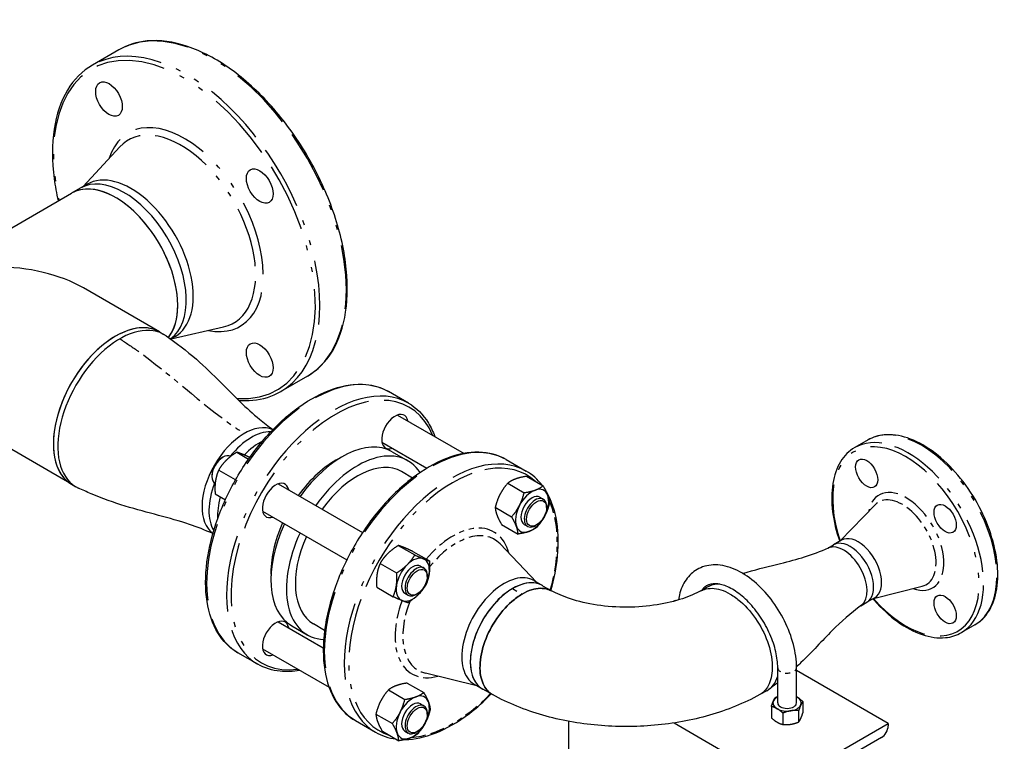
# Paper-space layout 'SHEET_1' of a CAD drawing. Header units: inches. Extents: x 3 to 360, y 8 to 227.
# Tile 94 of 98: x 148 to 168, y 176 to 190. Entities that reach past the tile are written whole.
import ezdxf

# ---------------------------------------------------------------- set-up
doc = ezdxf.new("R2010")
doc.units = ezdxf.units.IN
doc.header["$LTSCALE"] = 10.666667
doc.header["$MEASUREMENT"] = 0
doc.linetypes.add('DOUBLE_DASH_DOUBLE_DOT', pattern=[0.74, 0.24, -0.06, 0.24, -0.06, 0.01, -0.06, 0.01, -0.06])
doc.layers.get('0').update_dxf_attribs({"lineweight": 25})
doc.layers.add('PHANTOM', color=7, linetype='DOUBLE_DASH_DOUBLE_DOT', lineweight=25)

psp = doc.layouts.new('SHEET_1')

# ---------------------------------------------------------------- linework, layer by layer
for p, q in [((149.986, 189.419), (149.456, 189.113)), ((149.273, 186.698), (150, 187.485)), ((149.213, 186.663), (149.042, 186.564)), ((149.351, 186.743), (149.213, 186.663)), ((147.527, 185.69), (149.042, 186.564)), ((150.792, 183.805), (149.277, 184.679)), ((151.023, 183.667), (152.068, 183.903)), ((150.792, 183.805), (150.88, 183.754)), ((151.101, 183.712), (151.014, 183.661)), ((153.736, 182.924), (153.206, 182.618)), ((155.748, 182.387), (155.35, 182.616)), ((155.532, 182.15), (156.857, 181.385)), ((149.042, 180.773), (147.527, 181.648)), ((155.219, 181.609), (156.116, 181.092)), ((164.897, 181.654), (164.631, 181.501)), ((152.033, 181.297), (152.055, 181.31)), ((152.331, 181.41), (152.567, 181.274)), ((155.424, 181.418), (155.734, 181.24)), ((157.692, 181.264), (158.09, 181.034)), ((151.834, 180.952), (151.834, 180.927)), ((151.97, 181.054), (152.297, 180.865)), ((155.829, 180.896), (155.609, 181.023)), ((158.1, 180.93), (158.427, 180.741)), ((149.042, 180.773), (149.13, 180.722)), ((151.899, 180.784), (151.9, 180.783)), ((153.157, 180.779), (154.834, 179.811)), ((157.723, 180.793), (158.051, 180.604)), ((151.9, 180.579), (152.103, 180.462)), ((158.365, 180.515), (158.431, 180.477)), ((157.475, 180.313), (157.802, 180.124)), ((158.496, 180.308), (158.496, 180.333)), ((164.343, 179.643), (165.037, 180.36)), ((152.844, 180.238), (154.521, 179.27)), ((157.603, 179.971), (157.93, 179.782)), ((158.052, 179.974), (158.118, 179.935)), ((158.297, 179.964), (158.275, 179.951)), ((155.546, 179.554), (155.873, 179.365)), ((158.296, 178.825), (157.572, 179.586)), ((164.094, 179.499), (164.21, 179.566)), ((164.37, 179.658), (164.21, 179.566)), ((155.837, 179.435), (156.164, 179.246)), ((155.185, 179.198), (155.513, 179.009)), ((155.99, 179.144), (156.056, 179.105)), ((156.121, 178.937), (156.121, 178.962)), ((158.246, 178.854), (158.416, 178.756)), ((158.419, 178.754), (158.599, 178.648)), ((155.116, 178.723), (155.443, 178.534)), ((155.677, 178.602), (155.743, 178.564)), ((155.922, 178.592), (155.9, 178.58)), ((161.563, 178.648), (161.692, 178.725)), ((165.003, 178.5), (165.971, 178.743)), ((161.054, 178.462), (161.017, 178.441)), ((161.067, 178.454), (161.054, 178.462)), ((164.754, 178.356), (164.87, 178.423)), ((165.03, 178.515), (164.87, 178.423)), ((153.157, 178.037), (154.053, 177.519)), ((154.079, 177.865), (153.859, 177.992)), ((167.022, 177.974), (166.756, 177.821)), ((153.424, 177.954), (153.734, 177.776)), ((152.748, 177.19), (152.35, 177.42)), ((152.844, 177.495), (154.169, 176.731)), ((157.106, 176.764), (156.085, 177.01)), ((163.098, 176.42), (163.098, 177.122)), ((163.473, 176.42), (163.473, 177.122)), ((165.296, 176.012), (163.473, 177.065)), ((155.725, 176.816), (156.052, 176.627)), ((157.056, 176.793), (157.226, 176.695)), ((155.348, 176.679), (155.676, 176.49)), ((157.422, 176.585), (157.231, 176.692)), ((162.88, 176.662), (162.74, 176.585)), ((155.99, 176.401), (156.056, 176.363)), ((163.599, 176.448), (163.599, 176.222)), ((155.1, 176.2), (155.427, 176.011)), ((156.121, 176.194), (156.121, 176.22)), ((162.972, 176.351), (162.972, 176.124)), ((163.201, 176.219), (163.201, 175.992)), ((163.515, 176.267), (163.515, 176.04)), ((154.692, 176.068), (155.09, 175.838)), ((158.932, 176.056), (158.932, 174.787)), ((161.035, 176.023), (163.175, 174.787)), ((163.175, 174.787), (165.296, 176.012)), ((165.296, 176.012), (165.296, 175.963)), ((155.228, 175.857), (155.555, 175.668)), ((155.677, 175.86), (155.743, 175.822)), ((155.922, 175.85), (155.9, 175.837)), ((165.162, 175.73), (163.528, 174.787))]:
    psp.add_line(p, q)
for centre, major_axis in [((149.787, 188.438), (-0.187, 0.325)), ((152.787, 186.706), (-0.187, 0.325)), ((152.787, 183.242), (-0.187, 0.325)), ((164.869, 180.989), (-0.156, 0.271)), ((158.297, 180.193), (0.141, 0.244)), ((166.431, 180.086), (-0.156, 0.271)), ((155.922, 178.822), (-0.141, -0.244)), ((166.431, 178.282), (-0.156, 0.271)), ((155.922, 176.08), (-0.141, -0.244))]:
    psp.add_ellipse(centre, major_axis=major_axis, ratio=0.57735)
for centre, major_axis, start_param, end_param in [((150.226, 185.227), (0.875, -1.516), 0, 3.141593), ((149.917, 185.049), (0.875, -1.516), 0.23442, 3.141593), ((150.088, 185.148), (0.875, -1.516), 0.056876, 3.141593), ((150.088, 185.148), (0.875, -1.516), 0.056876, 3.141593), ((149.917, 185.049), (-0.875, 1.516), 3.926991, 6.283185), ((147.527, 183.669), (2.475, 0), 0.785398, 1.570796), ((149.917, 185.049), (0.875, -1.516), 0.23442, 0.785398), ((149.917, 182.289), (0.875, 1.516), 0, 3.141593), ((150.005, 182.238), (0.875, 1.516), 6.229146, 9.478817), ((150.005, 182.238), (-0.875, -1.516), 3.087554, 6.337224), ((149.917, 182.289), (0.875, 1.516), 0, 0.785398), ((149.917, 182.289), (-0.875, -1.516), 3.926991, 6.283185), ((155.479, 181.82), (-0.187, -0.325), 2.555907, 6.868871), ((152.48, 180.809), (0.595, 1.031), 0.0487, 3.092893), ((152.48, 180.809), (0.595, 1.031), 0.0487, 3.092893), ((152.618, 180.729), (0.595, 1.031), 0.305438, 1.305689), ((152.618, 180.729), (0.595, 1.031), 0.305438, 1.305689), ((154.424, 179.686), (1, 1.732), 0, 1.413903), ((152.789, 180.63), (0.595, 1.031), 0.723122, 1.16311), ((152.055, 181.055), (-0.156, -0.271), 3.154065, 6.283185), ((152.033, 181.067), (-0.141, -0.244), 3.926991, 5.497787), ((154.734, 179.508), (1, 1.732), 5.993972, 7.697089), ((154.292, 179.763), (0.906, 1.57), 0.734926, 1.397517), ((154.734, 179.508), (0.875, 1.516), 0, 1.391262), ((152.618, 180.729), (-0.595, -1.031), 4.977497, 5.977748), ((152.618, 180.729), (-0.595, -1.031), 4.977497, 5.977748), ((153.104, 180.449), (-0.187, -0.325), 2.555907, 6.868871), ((152.789, 180.63), (0.595, 1.031), 1.993967, 2.41847), ((158.208, 180.244), (-0.234, -0.406), 3.744331, 4.791528), ((158.208, 180.244), (-0.156, -0.271), 3.141593, 6.283185), ((158.208, 180.244), (0.234, 0.406), 5.838726, 6.885923), ((158.208, 180.244), (0.234, 0.406), 4.791528, 5.838726), ((158.208, 180.244), (-0.234, -0.406), 4.791528, 5.838726), ((158.275, 180.206), (0.156, 0.271), 5.497787, 10.210176), ((158.208, 180.244), (0.234, 0.406), 3.744331, 4.791528), ((154.424, 179.686), (-1, -1.732), 4.869282, 6.283185), ((154.292, 179.763), (0.906, 1.57), 1.744076, 2.406667), ((158.208, 180.244), (-0.234, -0.406), 5.838726, 6.885923), ((154.734, 179.508), (-1, -1.732), 4.869282, 6.572398), ((154.734, 179.508), (-0.875, -1.516), 4.891923, 6.283185), ((164.7, 179.087), (0.33, -0.572), 0, 3.141593), ((164.412, 178.921), (-0.33, 0.572), 3.210298, 6.21448), ((164.412, 178.921), (-0.33, 0.572), 3.210298, 6.21448), ((164.54, 178.995), (0.33, -0.572), 0, 3.141593), ((164.54, 178.995), (0.33, -0.572), 0, 3.141593), ((155.833, 178.873), (-0.234, -0.406), 4.267929, 5.315127), ((155.833, 178.873), (-0.156, -0.271), 3.141593, 6.283185), ((155.833, 178.873), (0.234, 0.406), 0.079139, 1.126337), ((155.833, 178.873), (0.234, 0.406), 5.315127, 6.362324), ((155.9, 178.835), (0.156, 0.271), 5.497787, 10.210176), ((155.833, 178.873), (0.234, 0.406), 4.267929, 5.315127), ((157.651, 177.824), (0.595, 1.031), 0, 3.141593), ((155.833, 178.873), (-0.234, -0.406), 5.315127, 6.362324), ((157.821, 177.725), (0.595, 1.031), 6.278542, 9.432624), ((157.821, 177.725), (0.595, 1.031), 6.278542, 7.069387), ((162.291, 177.696), (-0.595, 1.031), 5.917094, 6.289529), ((162.291, 177.696), (-0.595, 1.031), 5.917094, 6.289529), ((155.833, 178.873), (-0.234, -0.406), 0.079139, 1.126337), ((157.821, 177.725), (-0.595, -1.031), 3.927794, 4.712389), ((153.104, 177.706), (-0.187, -0.325), 2.555907, 6.868871), ((157.821, 177.725), (-0.595, -1.031), 4.712389, 6.291031), ((162.291, 177.696), (0.595, -1.031), 6.272508, 6.780869), ((162.291, 177.696), (0.595, -1.031), 6.272508, 6.780869), ((155.833, 176.131), (-0.234, -0.406), 3.744331, 4.791528), ((155.833, 176.131), (-0.156, -0.271), 3.141593, 6.283185), ((155.9, 176.092), (0.156, 0.271), 5.497787, 10.210176), ((155.833, 176.131), (0.234, 0.406), 5.838726, 6.885923), ((155.833, 176.131), (0.234, 0.406), 4.791528, 5.838726), ((163.285, 176.42), (-0.281, 0), 6.021386, 7.068583), ((163.285, 176.42), (-0.281, 0), 5.442117, 6.021386), ((163.285, 176.42), (0.187, 0), 3.141593, 6.283185), ((163.285, 176.42), (-0.281, 0), 3.926991, 3.982661), ((163.285, 176.42), (0.281, 0), 6.021386, 7.068583), ((155.833, 176.131), (-0.234, -0.406), 4.791528, 5.838726), ((163.285, 176.42), (0.281, 0), 3.926991, 4.974188), ((163.285, 176.42), (0.281, 0), 4.974188, 6.021386), ((155.833, 176.131), (0.234, 0.406), 3.744331, 4.791528), ((155.833, 176.131), (-0.234, -0.406), 5.838726, 6.885923), ((165.162, 175.886), (-0.095, -0.165), 0.785398, 2.356194)]:
    psp.add_ellipse(centre, major_axis=major_axis, ratio=0.57735, start_param=start_param, end_param=end_param)
for points, knots in [([(153.736, 182.924), (153.936, 183.039), (154.105, 183.209), (154.364, 183.64), (154.453, 183.904), (154.543, 184.5), (154.542, 184.834), (154.45, 185.535), (154.358, 185.903), (154.093, 186.634), (153.92, 186.997), (153.511, 187.685), (153.275, 188.008), (152.763, 188.582), (152.487, 188.833), (151.922, 189.237), (151.633, 189.39), (151.07, 189.58), (150.797, 189.617), (150.342, 189.574), (150.153, 189.515), (149.986, 189.419)], [4.712389, 4.712389, 4.712389, 4.712389, 5.022152, 5.022152, 5.338859, 5.338859, 5.661191, 5.661191, 5.983926, 5.983926, 6.306184, 6.306184, 6.628262, 6.628262, 6.950578, 6.950578, 7.273367, 7.273367, 7.595348, 7.595348, 7.853982, 7.853982, 7.853982, 7.853982]), ([(149.456, 189.113), (149.256, 188.997), (149.087, 188.828), (148.828, 188.396), (148.739, 188.133), (148.649, 187.537), (148.65, 187.203), (148.715, 186.708), (148.742, 186.56), (148.776, 186.411)], [1.570796, 1.570796, 1.570796, 1.570796, 1.88056, 1.88056, 2.197266, 2.197266, 2.519598, 2.519598, 2.652754, 2.652754, 2.652754, 2.652754]), ([(150.926, 183.724), (151.118, 183.588), (151.335, 183.427), (151.699, 183.108), (151.858, 182.952), (152.276, 182.535), (152.522, 182.281), (152.868, 181.994), (152.954, 181.929), (153.05, 181.86)], [0, 0, 0, 0, 2.196116, 2.196116, 4.187125, 4.187125, 7.673517, 7.673517, 8.817194, 8.817194, 8.817194, 8.817194]), ([(152.35, 177.42), (152.19, 177.512), (152.055, 177.648), (151.847, 177.992), (151.775, 178.202), (151.701, 178.678), (151.701, 178.945), (151.774, 179.507), (151.847, 179.801), (152.058, 180.386), (152.196, 180.677), (152.523, 181.227), (152.711, 181.486), (153.121, 181.946), (153.342, 182.147), (153.795, 182.471), (154.027, 182.593), (154.478, 182.746), (154.698, 182.776), (155.064, 182.741), (155.216, 182.694), (155.35, 182.616)], [4.712389, 4.712389, 4.712389, 4.712389, 5.019722, 5.019722, 5.33549, 5.33549, 5.658361, 5.658361, 5.98179, 5.98179, 6.304623, 6.304623, 6.627229, 6.627229, 6.950129, 6.950129, 7.273619, 7.273619, 7.59607, 7.59607, 7.853982, 7.853982, 7.853982, 7.853982]), ([(152.371, 182.441), (152.465, 182.434), (152.558, 182.435), (152.85, 182.463), (153.039, 182.521), (153.206, 182.618)], [4.3390262, 4.3390262, 4.3390262, 4.3390262, 4.4537554, 4.4537554, 4.712389, 4.712389, 4.712389, 4.712389]), ([(155.748, 182.387), (155.908, 182.294), (156.043, 182.159), (156.194, 181.908), (156.236, 181.819), (156.271, 181.724)], [1.5707963, 1.5707963, 1.5707963, 1.5707963, 1.8781296, 1.8781296, 2.0249192, 2.0249192, 2.0249192, 2.0249192]), ([(167.022, 177.974), (167.135, 178.039), (167.231, 178.135), (167.38, 178.377), (167.432, 178.525), (167.486, 178.861), (167.487, 179.051), (167.437, 179.449), (167.386, 179.657), (167.238, 180.072), (167.141, 180.279), (166.91, 180.669), (166.777, 180.852), (166.487, 181.179), (166.33, 181.322), (166.008, 181.552), (165.843, 181.639), (165.521, 181.748), (165.363, 181.769), (165.101, 181.744), (164.993, 181.71), (164.897, 181.654)], [4.712389, 4.712389, 4.712389, 4.712389, 5.014873, 5.014873, 5.328577, 5.328577, 5.652495, 5.652495, 5.977364, 5.977364, 6.301397, 6.301397, 6.625098, 6.625098, 6.94921, 6.94921, 7.274149, 7.274149, 7.597534, 7.597534, 7.853982, 7.853982, 7.853982, 7.853982]), ([(164.631, 181.501), (164.518, 181.436), (164.422, 181.34), (164.273, 181.098), (164.221, 180.95), (164.167, 180.614), (164.166, 180.424), (164.215, 180.035), (164.263, 179.836), (164.332, 179.637)], [1.570796, 1.570796, 1.570796, 1.570796, 1.87328, 1.87328, 2.186985, 2.186985, 2.510902, 2.510902, 2.821862, 2.821862, 2.821862, 2.821862]), ([(157.692, 181.264), (157.532, 181.356), (157.347, 181.405), (156.945, 181.414), (156.727, 181.371), (156.278, 181.197), (156.047, 181.063), (155.597, 180.719), (155.379, 180.509), (154.977, 180.034), (154.794, 179.769), (154.481, 179.211), (154.352, 178.918), (154.158, 178.333), (154.094, 178.041), (154.04, 177.487), (154.05, 177.225), (154.144, 176.758), (154.228, 176.552), (154.441, 176.253), (154.558, 176.145), (154.692, 176.068)], [4.712389, 4.712389, 4.712389, 4.712389, 5.019722, 5.019722, 5.33549, 5.33549, 5.658361, 5.658361, 5.98179, 5.98179, 6.304623, 6.304623, 6.627229, 6.627229, 6.950129, 6.950129, 7.273619, 7.273619, 7.59607, 7.59607, 7.853982, 7.853982, 7.853982, 7.853982]), ([(151.855, 179.79), (151.693, 179.862), (151.547, 179.921), (151.191, 180.04), (150.985, 180.096), (150.351, 180.266), (149.874, 180.391), (149.345, 180.621), (149.26, 180.66), (149.179, 180.697)], [0.225929, 0.225929, 0.225929, 0.225929, 1.935507, 1.935507, 4.043556, 4.043556, 8.200305, 8.200305, 9.038773, 9.038773, 9.038773, 9.038773]), ([(158.583, 178.658), (158.649, 178.889), (158.693, 179.118), (158.742, 179.615), (158.732, 179.877), (158.642, 180.323), (158.569, 180.512), (158.467, 180.67)], [3.5524453, 3.5524453, 3.5524453, 3.5524453, 3.8085364, 3.8085364, 4.1320268, 4.1320268, 4.4254302, 4.4254302, 4.4254302, 4.4254302]), ([(162.4, 178.998), (162.431, 179.008), (162.462, 179.017), (162.719, 179.091), (162.94, 179.142), (163.486, 179.277), (163.784, 179.366), (164.106, 179.504)], [2.086232, 2.086232, 2.086232, 2.086232, 2.371901, 2.371901, 4.483493, 4.483493, 7.758174, 7.758174, 7.758174, 7.758174]), ([(163.473, 177.122), (163.473, 177.27), (163.451, 177.427), (163.369, 177.742), (163.309, 177.9), (163.158, 178.204), (163.067, 178.35), (162.863, 178.615), (162.749, 178.734), (162.507, 178.937), (162.379, 179.019), (162.119, 179.133), (161.986, 179.166), (161.741, 179.169), (161.627, 179.145), (161.437, 179.049), (161.359, 178.983), (161.232, 178.819), (161.184, 178.718), (161.14, 178.564), (161.131, 178.518), (161.123, 178.47)], [6.283185, 6.283185, 6.283185, 6.283185, 6.622743, 6.622743, 6.961183, 6.961183, 7.297154, 7.297154, 7.633709, 7.633709, 7.973295, 7.973295, 8.309311, 8.309311, 8.607111, 8.607111, 8.870139, 8.870139, 9.15207, 9.15207, 9.267747, 9.267747, 9.267747, 9.267747]), ([(163.098, 177.122), (163.098, 177.219), (163.085, 177.326), (163.034, 177.552), (162.995, 177.67), (162.892, 177.905), (162.829, 178.021), (162.684, 178.238), (162.604, 178.338), (162.435, 178.512), (162.346, 178.586), (162.175, 178.7), (162.091, 178.74), (161.939, 178.788), (161.87, 178.796), (161.744, 178.785), (161.692, 178.764), (161.624, 178.709), (161.603, 178.687), (161.584, 178.66)], [6.283185, 6.283185, 6.283185, 6.283185, 6.577531, 6.577531, 6.876273, 6.876273, 7.178542, 7.178542, 7.481259, 7.481259, 7.781182, 7.781182, 8.076343, 8.076343, 8.373965, 8.373965, 8.727782, 8.727782, 8.899806, 8.899806, 8.899806, 8.899806]), ([(157.423, 176.585), (157.353, 176.624), (157.295, 176.684), (157.202, 176.856), (157.174, 176.975), (157.169, 177.255), (157.195, 177.418), (157.3, 177.741), (157.377, 177.901), (157.567, 178.196), (157.682, 178.331), (157.872, 178.496), (157.941, 178.546), (158.01, 178.586)], [-6.553288, -6.553288, -6.553288, -6.553288, -5.579306, -5.579306, -4.415028, -4.415028, -3.151371, -3.151371, -1.935573, -1.935573, -0.684377, -0.684377, 0, 0, 0, 0]), ([(158.01, 178.586), (157.941, 178.546), (157.872, 178.496), (157.682, 178.331), (157.567, 178.196), (157.377, 177.901), (157.3, 177.741), (157.195, 177.418), (157.169, 177.255), (157.174, 176.975), (157.202, 176.856), (157.295, 176.684), (157.353, 176.624), (157.423, 176.585)], [0, 0, 0, 0, 0.684377, 0.684377, 1.935573, 1.935573, 3.151371, 3.151371, 4.415028, 4.415028, 5.579306, 5.579306, 6.553288, 6.553288, 6.553288, 6.553288]), ([(158.01, 178.586), (158.073, 178.623), (158.137, 178.652), (158.317, 178.708), (158.429, 178.711), (158.548, 178.673), (158.572, 178.663), (158.594, 178.651)], [-17.41445, -17.41445, -17.41445, -17.41445, -16.781893, -16.781893, -15.58237, -15.58237, -15.277445, -15.277445, -15.277445, -15.277445]), ([(158.594, 178.651), (158.572, 178.663), (158.548, 178.673), (158.429, 178.711), (158.317, 178.708), (158.137, 178.652), (158.073, 178.623), (158.01, 178.586)], [15.277445, 15.277445, 15.277445, 15.277445, 15.58237, 15.58237, 16.781893, 16.781893, 17.41445, 17.41445, 17.41445, 17.41445]), ([(161.569, 178.651), (161.467, 178.596), (161.342, 178.542), (161.049, 178.444), (160.878, 178.403), (160.508, 178.343), (160.307, 178.327), (159.901, 178.324), (159.696, 178.339), (159.31, 178.397), (159.13, 178.44), (158.825, 178.54), (158.697, 178.595), (158.594, 178.651)], [0.031397, 0.031397, 0.031397, 0.031397, 0.264991, 0.264991, 0.514042, 0.514042, 0.774947, 0.774947, 1.040368, 1.040368, 1.301802, 1.301802, 1.5394, 1.5394, 1.5394, 1.5394]), ([(161.569, 178.651), (161.591, 178.663), (161.614, 178.673), (161.734, 178.711), (161.846, 178.708), (162.025, 178.652), (162.089, 178.623), (162.153, 178.586)], [-2.137006, -2.137006, -2.137006, -2.137006, -1.83208, -1.83208, -0.632557, -0.632557, 0, 0, 0, 0]), ([(161.569, 178.651), (161.591, 178.663), (161.614, 178.673), (161.734, 178.711), (161.846, 178.708), (162.025, 178.652), (162.089, 178.623), (162.153, 178.586)], [-2.137006, -2.137006, -2.137006, -2.137006, -1.83208, -1.83208, -0.632557, -0.632557, 0, 0, 0, 0]), ([(162.153, 178.586), (162.222, 178.546), (162.291, 178.496), (162.48, 178.331), (162.595, 178.196), (162.786, 177.901), (162.862, 177.741), (162.967, 177.418), (162.994, 177.255), (162.988, 176.975), (162.96, 176.856), (162.868, 176.684), (162.81, 176.624), (162.74, 176.585)], [-17.41445, -17.41445, -17.41445, -17.41445, -16.730073, -16.730073, -15.478877, -15.478877, -14.263079, -14.263079, -12.999422, -12.999422, -11.835144, -11.835144, -10.861162, -10.861162, -10.861162, -10.861162]), ([(164.764, 178.364), (164.548, 178.202), (164.366, 178.043), (163.981, 177.658), (163.783, 177.439), (163.532, 177.195), (163.502, 177.167), (163.473, 177.14)], [0, 0, 0, 0, 2.529008, 2.529008, 5.316585, 5.316585, 5.671392, 5.671392, 5.671392, 5.671392]), ([(164.992, 178.493), (165.002, 178.482), (165.012, 178.471), (165.167, 178.296), (165.323, 178.153), (165.645, 177.923), (165.81, 177.836), (166.133, 177.727), (166.29, 177.706), (166.552, 177.731), (166.66, 177.765), (166.756, 177.821)], [3.461323, 3.461323, 3.461323, 3.461323, 3.483505, 3.483505, 3.807618, 3.807618, 4.132556, 4.132556, 4.455941, 4.455941, 4.712389, 4.712389, 4.712389, 4.712389]), ([(153.583, 177.069), (153.45, 177.045), (153.32, 177.038), (153.034, 177.066), (152.882, 177.113), (152.748, 177.19)], [4.2582661, 4.2582661, 4.2582661, 4.2582661, 4.4544777, 4.4544777, 4.712389, 4.712389, 4.712389, 4.712389]), ([(155.682, 175.692), (155.872, 175.695), (156.073, 175.738), (156.504, 175.905), (156.735, 176.039), (157.109, 176.325), (157.255, 176.455), (157.396, 176.6)], [1.9032914, 1.9032914, 1.9032914, 1.9032914, 2.1938969, 2.1938969, 2.5167681, 2.5167681, 2.7311254, 2.7311254, 2.7311254, 2.7311254]), ([(162.74, 176.585), (162.429, 176.412), (162.092, 176.277), (161.388, 176.075), (161.019, 176.009), (160.271, 175.942), (159.892, 175.942), (159.143, 176.009), (158.775, 176.075), (158.07, 176.277), (157.734, 176.412), (157.423, 176.585)], [0.018637, 0.018637, 0.018637, 0.018637, 0.325342, 0.325342, 0.632046, 0.632046, 0.93875, 0.93875, 1.245455, 1.245455, 1.552159, 1.552159, 1.552159, 1.552159])]:
    psp.add_open_spline(points, degree=3, knots=knots)
for points, weights in [([(152.331, 181.41), (152.204, 181.332), (152.121, 181.249)], [1.10906450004, 1.0930923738, 1]), ([(152.447, 181.368), (152.379, 181.395), (152.331, 181.41)], [1, 1.0930923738, 1.10906450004]), ([(152.59, 181.306), (152.504, 181.344), (152.447, 181.368)], [1.10211822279, 1.07842702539, 1]), ([(152.121, 181.249), (152.037, 181.167), (151.97, 181.054)], [1, 1.0930923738, 1.10906450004]), ([(151.97, 181.054), (151.922, 180.944), (151.906, 180.834)], [1.10906450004, 1.0930923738, 1]), ([(158.1, 180.93), (157.969, 180.91), (157.882, 180.879)], [1.10906450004, 1.0930923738, 1]), ([(151.906, 180.834), (151.889, 180.724), (151.9, 180.579)], [1, 1.0930923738, 1.10906450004]), ([(152.297, 180.865), (152.306, 180.87), (152.315, 180.876)], [1.10906450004, 1.10793918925, 1.10643106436]), ([(152.299, 180.848), (152.298, 180.856), (152.297, 180.865)], [1.10679014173, 1.10807524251, 1.10906450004]), ([(157.723, 180.793), (157.627, 180.682), (157.569, 180.57)], [1.10906450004, 1.0930923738, 1]), ([(157.882, 180.879), (157.795, 180.847), (157.723, 180.793)], [1, 1.0930923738, 1.10906450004]), ([(158.269, 180.655), (158.356, 180.687), (158.427, 180.741)], [1, 1.0930923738, 1.10906450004]), ([(158.427, 180.741), (158.491, 180.632), (158.521, 180.553)], [1.10906450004, 1.0930923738, 1]), ([(157.569, 180.57), (157.512, 180.459), (157.475, 180.313)], [1, 1.0930923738, 1.10906450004]), ([(157.956, 180.347), (158.014, 180.458), (158.051, 180.604)], [1, 1.0930923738, 1.10906450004]), ([(158.051, 180.604), (158.181, 180.624), (158.269, 180.655)], [1.10906450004, 1.0930923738, 1]), ([(158.521, 180.553), (158.55, 180.473), (158.555, 180.398)], [1, 1.0930923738, 1.10906450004]), ([(157.475, 180.313), (157.48, 180.239), (157.509, 180.159)], [1.10906450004, 1.0930923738, 1]), ([(157.802, 180.124), (157.899, 180.236), (157.956, 180.347)], [1.10906450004, 1.0930923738, 1]), ([(158.555, 180.398), (158.518, 180.253), (158.461, 180.141)], [1.10906450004, 1.0930923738, 1]), ([(157.509, 180.159), (157.539, 180.08), (157.603, 179.971)], [1, 1.0930923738, 1.10906450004]), ([(157.896, 179.936), (157.866, 180.015), (157.802, 180.124)], [1, 1.0930923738, 1.10906450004]), ([(158.461, 180.141), (158.403, 180.03), (158.307, 179.919)], [1, 1.0930923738, 1.10906450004]), ([(157.93, 179.782), (157.926, 179.856), (157.896, 179.936)], [1.10906450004, 1.0930923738, 1]), ([(158.148, 179.833), (158.061, 179.801), (157.93, 179.782)], [1, 1.0930923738, 1.10906450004]), ([(158.307, 179.919), (158.235, 179.865), (158.148, 179.833)], [1.10906450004, 1.0930923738, 1]), ([(155.546, 179.554), (155.42, 179.476), (155.336, 179.393)], [1.10906450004, 1.0930923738, 1]), ([(155.662, 179.512), (155.594, 179.539), (155.546, 179.554)], [1, 1.0930923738, 1.10906450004]), ([(155.336, 179.393), (155.252, 179.31), (155.185, 179.198)], [1, 1.0930923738, 1.10906450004]), ([(155.837, 179.435), (155.729, 179.484), (155.662, 179.512)], [1.10906450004, 1.0930923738, 1]), ([(155.723, 179.17), (155.806, 179.252), (155.873, 179.365)], [1, 1.0930923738, 1.10906450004]), ([(155.873, 179.365), (155.981, 179.316), (156.048, 179.288)], [1.10906450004, 1.0930923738, 1]), ([(155.185, 179.198), (155.137, 179.088), (155.121, 178.978)], [1.10906450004, 1.0930923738, 1]), ([(155.513, 179.009), (155.639, 179.087), (155.723, 179.17)], [1.10906450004, 1.0930923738, 1]), ([(156.048, 179.288), (156.116, 179.261), (156.164, 179.246)], [1, 1.0930923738, 1.10906450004]), ([(156.164, 179.246), (156.175, 179.102), (156.159, 178.992)], [1.10906450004, 1.0930923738, 1]), ([(155.121, 178.978), (155.105, 178.867), (155.116, 178.723)], [1, 1.0930923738, 1.10906450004]), ([(155.507, 178.754), (155.524, 178.864), (155.513, 179.009)], [1, 1.0930923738, 1.10906450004]), ([(156.159, 178.992), (156.143, 178.881), (156.095, 178.771)], [1, 1.0930923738, 1.10906450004]), ([(155.443, 178.534), (155.491, 178.644), (155.507, 178.754)], [1.10906450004, 1.0930923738, 1]), ([(156.095, 178.771), (156.028, 178.659), (155.944, 178.576)], [1.10906450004, 1.0930923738, 1]), ([(155.944, 178.576), (155.86, 178.494), (155.734, 178.415)], [1, 1.0930923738, 1.10906450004]), ([(155.618, 178.458), (155.551, 178.485), (155.443, 178.534)], [1, 1.0930923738, 1.10906450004]), ([(155.734, 178.415), (155.686, 178.43), (155.618, 178.458)], [1.10906450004, 1.0930923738, 1]), ([(155.725, 176.816), (155.594, 176.797), (155.507, 176.765)], [1.10906450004, 1.0930923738, 1]), ([(155.348, 176.679), (155.252, 176.568), (155.194, 176.457)], [1.10906450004, 1.0930923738, 1]), ([(155.507, 176.765), (155.42, 176.733), (155.348, 176.679)], [1, 1.0930923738, 1.10906450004]), ([(155.894, 176.542), (155.981, 176.573), (156.052, 176.627)], [1, 1.0930923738, 1.10906450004]), ([(156.052, 176.627), (156.116, 176.518), (156.146, 176.439)], [1.10906450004, 1.0930923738, 1]), ([(155.194, 176.457), (155.137, 176.345), (155.1, 176.2)], [1, 1.0930923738, 1.10906450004]), ([(155.581, 176.233), (155.639, 176.345), (155.676, 176.49)], [1, 1.0930923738, 1.10906450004]), ([(155.676, 176.49), (155.806, 176.51), (155.894, 176.542)], [1.10906450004, 1.0930923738, 1]), ([(156.146, 176.439), (156.175, 176.359), (156.18, 176.285)], [1, 1.0930923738, 1.10906450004]), ([(162.972, 176.351), (162.994, 176.42), (163.014, 176.462)], [1.10906450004, 1.0930923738, 1]), ([(163.014, 176.462), (163.033, 176.504), (163.056, 176.533)], [1, 1.0930923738, 1.10906450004]), ([(163.056, 176.533), (163.077, 176.541), (163.098, 176.548)], [1.10906450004, 1.10489250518, 1.09545875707]), ([(163.473, 176.542), (163.479, 176.539), (163.484, 176.535)], [1.01758162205, 1.00916451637, 1]), ([(163.484, 176.535), (163.538, 176.504), (163.599, 176.448)], [1, 1.0930923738, 1.10906450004]), ([(163.599, 176.448), (163.577, 176.42), (163.557, 176.378)], [1.10906450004, 1.0930923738, 1]), ([(155.1, 176.2), (155.105, 176.125), (155.134, 176.046)], [1.10906450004, 1.0930923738, 1]), ([(155.427, 176.011), (155.524, 176.122), (155.581, 176.233)], [1.10906450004, 1.0930923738, 1]), ([(156.18, 176.285), (156.143, 176.139), (156.086, 176.028)], [1.10906450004, 1.0930923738, 1]), ([(163.087, 176.306), (163.033, 176.336), (162.972, 176.351)], [1, 1.0930923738, 1.10906450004]), ([(163.201, 176.219), (163.14, 176.275), (163.087, 176.306)], [1.10906450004, 1.0930923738, 1]), ([(163.358, 176.264), (163.285, 176.252), (163.201, 176.219)], [1, 1.0930923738, 1.10906450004]), ([(163.515, 176.267), (163.431, 176.275), (163.358, 176.264)], [1.10906450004, 1.0930923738, 1]), ([(163.557, 176.378), (163.538, 176.336), (163.515, 176.267)], [1, 1.0930923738, 1.10906450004]), ([(163.557, 176.11), (163.577, 176.153), (163.599, 176.222)], [1, 1.0930923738, 1.10906450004]), ([(155.134, 176.046), (155.164, 175.966), (155.228, 175.857)], [1, 1.0930923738, 1.10906450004]), ([(155.521, 175.822), (155.491, 175.902), (155.427, 176.011)], [1, 1.0930923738, 1.10906450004]), ([(156.086, 176.028), (156.028, 175.916), (155.932, 175.805)], [1, 1.0930923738, 1.10906450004]), ([(162.972, 176.124), (163.033, 176.068), (163.087, 176.038)], [1.10906450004, 1.0930923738, 1]), ([(163.087, 176.038), (163.14, 176.007), (163.201, 175.992)], [1, 1.0930923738, 1.10906450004]), ([(163.358, 175.996), (163.431, 176.007), (163.515, 176.04)], [1, 1.0930923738, 1.10906450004]), ([(163.515, 176.04), (163.538, 176.068), (163.557, 176.11)], [1.10906450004, 1.0930923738, 1]), ([(155.555, 175.668), (155.551, 175.743), (155.521, 175.822)], [1.10906450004, 1.0930923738, 1]), ([(155.932, 175.805), (155.86, 175.751), (155.773, 175.719)], [1.10906450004, 1.0930923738, 1]), ([(163.201, 175.992), (163.285, 175.984), (163.358, 175.996)], [1.10906450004, 1.0930923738, 1]), ([(155.773, 175.719), (155.686, 175.688), (155.555, 175.668)], [1, 1.0930923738, 1.10906450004])]:
    psp.add_rational_spline(points, weights, degree=2)
for points in [[(158.41, 180.751), (158.32, 180.868), (158.212, 180.964), (158.09, 181.034)], [(161.736, 178.747), (161.771, 178.762), (161.806, 178.777), (161.843, 178.792)], [(163.098, 176.823), (163.039, 176.777), (162.981, 176.732), (162.924, 176.69)], [(155.09, 175.838), (155.212, 175.767), (155.349, 175.722), (155.495, 175.703)]]:
    psp.add_open_spline(points, degree=3)
at = {"layer": 'PHANTOM', "ltscale": 0.013178}
psp.add_line((157.821, 178.696), (158.01, 178.586), dxfattribs=at)
at = {"layer": 'PHANTOM', "ltscale": 0.497507}
for centre, major_axis, start_param, end_param in [((151.861, 186.171), (-1.875, 3.248), 3.141593, 6.283185), ((151.331, 185.865), (1.875, -3.248), 0, 3.141593)]:
    psp.add_ellipse(centre, major_axis=major_axis, ratio=0.57735, start_param=start_param, end_param=end_param, dxfattribs=at)
at = {"layer": 'PHANTOM', "ltscale": 0.53611}
psp.add_ellipse((151.287, 185.84), major_axis=(-1.844, 3.193), ratio=0.57735, start_param=2.76919, end_param=7.359499, dxfattribs=at)
at = {"layer": 'PHANTOM', "ltscale": 0.576097}
psp.add_ellipse((151.287, 185.84), major_axis=(1.111, -1.925), ratio=0.57735, start_param=5.808031, end_param=9.899933, dxfattribs=at)
at = {"layer": 'PHANTOM', "ltscale": 0.46548}
psp.add_ellipse((151.22, 185.801), major_axis=(-1.051, 1.82), ratio=0.57735, start_param=2.963882, end_param=6.460896, dxfattribs=at)
at = {"layer": 'PHANTOM', "ltscale": 0.597009}
for centre, major_axis, start_param, end_param in [((153.85, 180.018), (-1.5, -2.598), 3.141593, 6.283185), ((154.248, 179.788), (1.5, 2.598), 0, 3.141593), ((156.192, 178.666), (-1.5, -2.598), 3.141593, 6.283185), ((156.59, 178.436), (1.5, 2.598), 0, 3.141593)]:
    psp.add_ellipse(centre, major_axis=major_axis, ratio=0.57735, start_param=start_param, end_param=end_param, dxfattribs=at)
at = {"layer": 'PHANTOM', "ltscale": 0.492812}
psp.add_ellipse((154.292, 179.763), major_axis=(-1.469, -2.544), ratio=0.57735, start_param=2.726041, end_param=6.698737, dxfattribs=at)
at = {"layer": 'PHANTOM', "ltscale": 0.422881}
for centre, major_axis, start_param, end_param in [((165.959, 179.814), (-1.063, 1.84), 3.141593, 6.283185), ((165.694, 179.661), (1.063, -1.84), 0, 3.141593)]:
    psp.add_ellipse(centre, major_axis=major_axis, ratio=0.57735, start_param=start_param, end_param=end_param, dxfattribs=at)
at = {"layer": 'PHANTOM', "ltscale": 0.490512}
psp.add_ellipse((165.65, 179.635), major_axis=(-1.031, 1.786), ratio=0.57735, start_param=1.89655, end_param=7.528228, dxfattribs=at)
at = {"layer": 'PHANTOM', "ltscale": 0.420732}
psp.add_ellipse((156.634, 178.411), major_axis=(-1.469, -2.544), ratio=0.57735, start_param=3.016568, end_param=6.408209, dxfattribs=at)
at = {"layer": 'PHANTOM', "ltscale": 0.231054}
psp.add_ellipse((165.65, 179.635), major_axis=(0.534, -0.925), ratio=0.57735, start_param=5.684888, end_param=10.023075, dxfattribs=at)
at = {"layer": 'PHANTOM', "ltscale": 0.163614}
psp.add_ellipse((165.581, 179.596), major_axis=(-0.473, 0.82), ratio=0.57735, start_param=2.978399, end_param=6.446379, dxfattribs=at)
at = {"layer": 'PHANTOM', "ltscale": 0.112014}
psp.add_ellipse((156.634, 178.411), major_axis=(1.469, 2.544), ratio=0.57735, start_param=5.12895, end_param=5.894154, dxfattribs=at)
at = {"layer": 'PHANTOM', "ltscale": 0.111059}
psp.add_ellipse((156.702, 178.371), major_axis=(0.754, 1.306), ratio=0.57735, start_param=6.114526, end_param=7.591975, dxfattribs=at)
at = {"layer": 'PHANTOM', "ltscale": 0.145021}
psp.add_ellipse((156.634, 178.411), major_axis=(0.815, 1.412), ratio=0.57735, start_param=5.764572, end_param=7.549506, dxfattribs=at)
at = {"layer": 'PHANTOM', "ltscale": 0.146149}
psp.add_ellipse((156.634, 178.411), major_axis=(-0.815, -1.412), ratio=0.57735, start_param=5.002991, end_param=6.801799, dxfattribs=at)
at = {"layer": 'PHANTOM', "ltscale": 0.110325}
psp.add_ellipse((156.702, 178.371), major_axis=(-0.754, -1.306), ratio=0.57735, start_param=4.984144, end_param=6.451845, dxfattribs=at)
at = {"layer": 'PHANTOM', "ltscale": 0.02928}
psp.add_ellipse((163.285, 177.122), major_axis=(0.187, 0), ratio=0.57735, start_param=3.141593, end_param=6.283185, dxfattribs=at)
at = {"layer": 'PHANTOM', "ltscale": 0.113959}
psp.add_ellipse((156.634, 178.411), major_axis=(-1.469, -2.544), ratio=0.57735, start_param=0.376122, end_param=1.154599, dxfattribs=at)
at = {"layer": 'PHANTOM', "ltscale": 0.17689}
psp.add_open_spline([(150.005, 183.667), (150.123, 183.588), (150.883, 183.082), (151.69, 182.31), (152.406, 181.83), (152.48, 181.781)], degree=3, knots=[-9.00963, -9.00963, -9.00963, -9.00963, -7.737493, -0.797643, 0, 0, 0, 0], dxfattribs=at)

doc.saveas('drawing.dxf')
